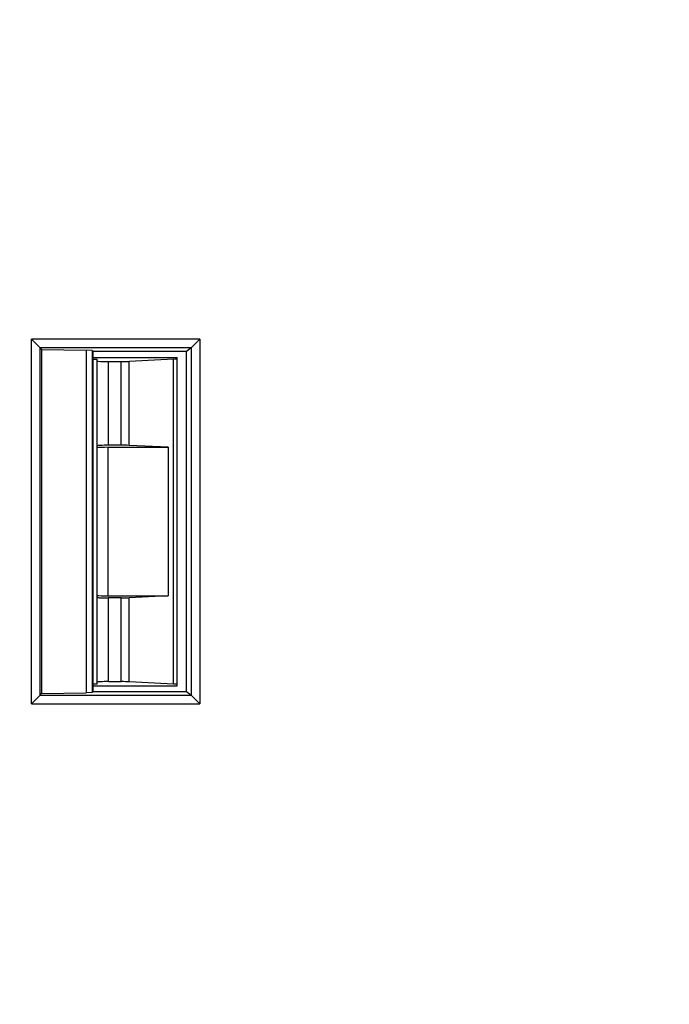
# Model space of a CAD drawing. Header units: millimetres. Extents: x 88 to 1193, y 471 to 1243.
# Tile 42 of 48: x 362 to 385, y 1092 to 1126. Entities that reach past the tile are written whole.
import ezdxf

# ---------------------------------------------------------------- set-up
doc = ezdxf.new("R2010")
doc.units = ezdxf.units.MM
doc.header["$LTSCALE"] = 20
doc.header["$PDMODE"] = 3
doc.header["$PDSIZE"] = 0.3
doc.layers.get('0').update_dxf_attribs({"linetype": 'CONTINUOUS'})
doc.layers.get('Defpoints').update_dxf_attribs({"linetype": 'CONTINUOUS'})
for name, color, linetype in [('33087215_M300_B_BODY_MH_BL357', 7, 'CONTINUOUS'), ('DIM', 6, 'CONTINUOUS'), ('MH300_KPD_COVER_BL360', 7, 'CONTINUOUS')]:
    doc.layers.add(name, color=color, linetype=linetype)
doc.styles.get("Standard").update_dxf_attribs({"font": 'arial.ttf'})
doc.dimstyles.get("Standard").update_dxf_attribs({"dimtxt": 6, "dimasz": 4, "dimexe": 1, "dimexo": 1, "dimgap": 0.09, "dimtad": 1, "dimdec": 1, "dimzin": 0, "dimdsep": 46, "dimtxsty": 'Standard', "dimblk": '_FILLED', "dimcen": 0.09, "dimclrd": 256, "dimclre": 256, "dimadec": 0, "dimazin": 0, "dimtp": 0.1, "dimtm": 0.1, "dimtfac": 1, "dimtdec": 1, "dimtmove": 0, "dimatfit": 3, "dimldrblk": '_FILLED', "dimfxl": 1, "dimtolj": 1, "dimtzin": 0, "dimlwe": -1, "dimarcsym": 0})

# ---------------------------------------------------------------- blocks, each defined once
blk = doc.blocks.new('_FILLED')
at = {"color": 0, "linetype": 'ByBlock'}
blk.add_solid([(0, 0), (-1, 0.1667), (-1, -0.1667)], dxfattribs=at)
blk = doc.blocks.new('*D8')
at = {"layer": 'Defpoints', "color": 0, "transparency": 16777216}
for p in [(343.268, 1163.717), (501.268, 1142.488), (343.268, 1087.928)]:
    blk.add_point(p, dxfattribs=at)
at = {"layer": 'DIM', "color": 7, "transparency": 16777216}
for p, q in [((343.268, 1088.928), (343.268, 1164.717)), ((501.268, 1143.488), (501.268, 1164.717))]:
    blk.add_line(p, q, dxfattribs=at)
at = {"layer": 'DIM', "color": 7, "lineweight": -2, "transparency": 16777216}
blk.add_line((497.268, 1163.717), (347.268, 1163.717), dxfattribs=at)
at = {"layer": 'DIM', "color": 7, "lineweight": -2, "transparency": 16777216, "xscale": 4, "yscale": 4, "zscale": 4, "rotation": 180}
blk.add_blockref('_FILLED', (343.268, 1163.717), dxfattribs=at)
at = {"layer": 'DIM', "color": 7, "lineweight": -2, "transparency": 16777216, "xscale": 4, "yscale": 4, "zscale": 4}
blk.add_blockref('_FILLED', (501.268, 1163.717), dxfattribs=at)
at = {"layer": 'DIM', "color": 0, "transparency": 16777216, "insert": (422.268, 1168.217), "char_height": 6, "attachment_point": 5}
blk.add_mtext('\\A1;D', dxfattribs=at)

msp = doc.modelspace()

# ---------------------------------------------------------------- linework, layer by layer
at = {"layer": '33087215_M300_B_BODY_MH_BL357', "linetype": 'Continuous'}
for p, q in [((368.664, 1115.171), (362.769, 1115.169)), ((362.769, 1102.407), (362.769, 1115.169)), ((363.069, 1114.869), (362.769, 1115.169)), ((368.365, 1114.871), (368.664, 1115.171)), ((368.664, 1115.171), (368.664, 1102.405)), ((368.364, 1114.871), (363.069, 1114.869)), ((363.069, 1102.706), (363.069, 1114.869)), ((363.069, 1114.869), (363.113, 1114.81)), ((363.113, 1114.81), (363.113, 1102.765)), ((363.113, 1114.81), (364.676, 1114.786)), ((364.676, 1114.786), (364.676, 1102.79)), ((364.889, 1114.776), (364.676, 1114.786)), ((364.889, 1114.776), (364.889, 1102.799)), ((364.889, 1114.776), (364.918, 1114.738)), ((364.918, 1114.738), (364.918, 1102.838)), ((368.198, 1114.738), (364.918, 1114.738)), ((368.364, 1114.871), (368.198, 1114.738)), ((368.198, 1102.838), (368.198, 1114.738)), ((368.365, 1114.871), (368.365, 1102.705)), ((364.889, 1102.799), (364.918, 1102.838)), ((364.918, 1102.838), (368.198, 1102.838)), ((368.198, 1102.838), (368.364, 1102.705)), ((363.069, 1102.706), (362.769, 1102.407)), ((363.069, 1102.706), (363.113, 1102.765)), ((363.069, 1102.706), (368.364, 1102.705)), ((363.113, 1102.765), (364.676, 1102.79)), ((364.889, 1102.799), (364.676, 1102.79)), ((368.365, 1102.705), (368.664, 1102.405)), ((362.769, 1102.407), (368.664, 1102.405))]:
    msp.add_line(p, q, dxfattribs=at)
for centre, major_axis, ratio, start_param, end_param in [((362.769, 1114.869), (0.3, 0), 0.034919, 0.026169, 0.034895), ((368.364, 1115.17), (0, 0.3), 0.043661, -3.106674, -3.097946), ((362.769, 1102.707), (0.3, 0), 0.034919, -0.034895, -0.026169), ((368.364, 1102.405), (0, 0.3), 0.043661, -0.043647, -0.034919)]:
    msp.add_ellipse(centre, major_axis=major_axis, ratio=ratio, start_param=start_param, end_param=end_param, dxfattribs=at)
at = {"layer": 'MH300_KPD_COVER_BL360', "linetype": 'Continuous'}
for p, q in [((364.918, 1114.538), (367.868, 1114.538)), ((367.868, 1103.038), (367.868, 1114.538)), ((364.918, 1114.478), (365.068, 1114.479)), ((365.068, 1103.097), (365.068, 1114.479)), ((365.068, 1111.44), (365.068, 1114.411)), ((365.468, 1114.39), (365.908, 1114.391)), ((365.468, 1111.461), (365.468, 1114.39)), ((365.908, 1111.461), (365.908, 1114.391)), ((367.742, 1114.477), (366.183, 1114.397)), ((366.183, 1111.455), (366.183, 1114.397)), ((367.742, 1103.098), (367.742, 1114.477)), ((365.908, 1111.461), (365.468, 1111.461)), ((367.55, 1111.388), (366.183, 1111.455)), ((365.455, 1106.188), (365.455, 1111.388)), ((365.455, 1111.388), (367.55, 1111.388)), ((367.55, 1111.388), (367.55, 1106.188)), ((365.068, 1103.165), (365.068, 1106.135)), ((365.455, 1106.188), (367.55, 1106.188)), ((365.468, 1103.185), (365.468, 1106.114)), ((365.908, 1106.114), (365.468, 1106.114)), ((365.908, 1103.184), (365.908, 1106.114)), ((367.55, 1106.188), (366.183, 1106.12)), ((366.183, 1103.178), (366.183, 1106.12)), ((365.468, 1103.185), (365.908, 1103.184)), ((367.742, 1103.098), (366.183, 1103.178)), ((365.068, 1103.097), (364.918, 1103.097)), ((364.918, 1103.038), (367.868, 1103.038))]:
    msp.add_line(p, q, dxfattribs=at)
for centre, major_axis, ratio, start_param, end_param in [((365.468, 1114.411), (0.4, 0.001), 0.052376, 3.141497, 4.712293), ((365.908, 1114.412), (0.4, 0.001), 0.052376, -1.570892, -0.814058), ((367.468, 1114.492), (0.4, 0.001), 0.052376, -0.814058, -0.000096), ((365.468, 1111.44), (0.4, 0), 0.052408, 1.570796, 3.141593), ((365.908, 1111.44), (0.4, 0), 0.052408, 0.813962, 1.570796), ((365.455, 1111.367), (0.4, 0), 0.052408, 1.570796, 2.888912), ((365.455, 1106.209), (0.4, 0), 0.052408, -2.888912, -1.570796), ((365.468, 1106.135), (0.4, 0), 0.052408, -3.141593, -1.570796), ((365.908, 1106.135), (0.4, 0), 0.052408, -1.570796, -0.813962), ((365.468, 1103.164), (0.4, -0.001), 0.052376, 1.570892, 3.141689), ((365.908, 1103.163), (0.4, -0.001), 0.052376, 0.814058, 1.570892), ((367.468, 1103.083), (0.4, -0.001), 0.052376, 0.000096, 0.814058)]:
    msp.add_ellipse(centre, major_axis=major_axis, ratio=ratio, start_param=start_param, end_param=end_param, dxfattribs=at)

# ---------------------------------------------------------------- dimensions: what is measured, and where the dimension line sits
at = {"layer": 'DIM', "color": 7}
dim = msp.add_linear_dim(base=(343.268, 1163.717), p1=(501.268, 1142.488), p2=(343.268, 1087.928), text='D', dimstyle='Standard', override={"dimgap": 1.5, "dimclrd": 7, "dimclre": 7, "dimarcsym": 1}, dxfattribs=at)
dim.commit()
dim.dimension.update_dxf_attribs({"geometry": '*D8', "text_midpoint": (422.268, 1168.217)})

doc.saveas('drawing.dxf')
